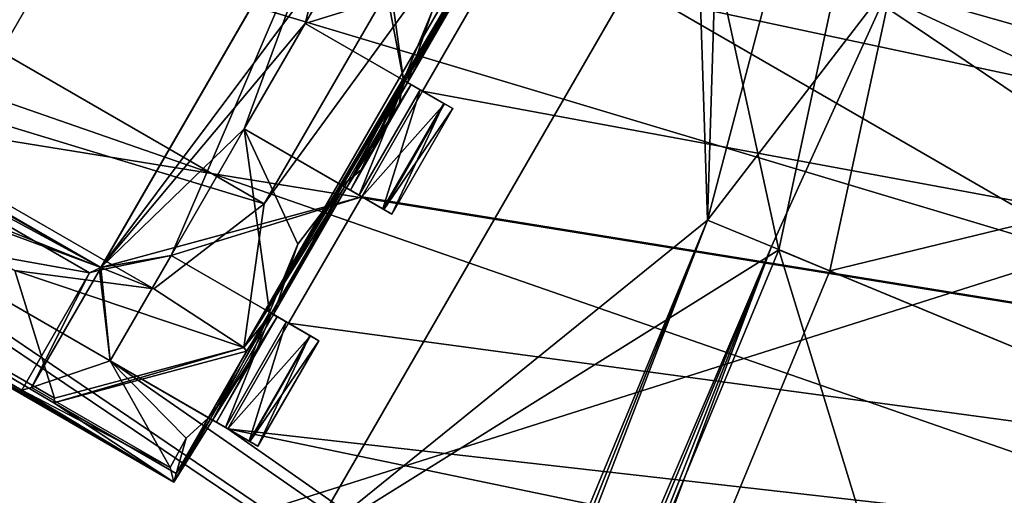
# Model space of a CAD drawing. Header units: millimetres. Extents: x -78 to 78, y -78 to 78.
# Tile 8 of 256: x -33.16 to -29.12, y -59.39 to -57.44. Entities that reach past the tile are written whole.
import ezdxf

# ---------------------------------------------------------------- set-up
doc = ezdxf.new("R2010")
doc.units = ezdxf.units.MM
doc.header["$LTSCALE"] = 41.718519
for name, color, linetype in [('10', 7, 'CONTINUOUS'), ('1152', 7, 'CONTINUOUS'), ('1421', 7, 'CONTINUOUS'), ('1448', 7, 'CONTINUOUS'), ('1467', 7, 'CONTINUOUS'), ('1479', 7, 'CONTINUOUS'), ('1503', 7, 'CONTINUOUS'), ('1517', 7, 'CONTINUOUS'), ('1533', 7, 'CONTINUOUS'), ('1538', 7, 'CONTINUOUS'), ('1558', 7, 'CONTINUOUS'), ('1645', 7, 'CONTINUOUS'), ('1689', 7, 'CONTINUOUS'), ('1745', 7, 'CONTINUOUS'), ('1769', 7, 'CONTINUOUS'), ('2704', 7, 'CONTINUOUS'), ('2713', 7, 'CONTINUOUS'), ('2720', 7, 'CONTINUOUS'), ('2748', 7, 'CONTINUOUS'), ('3274', 7, 'CONTINUOUS'), ('3301', 7, 'CONTINUOUS'), ('3324', 7, 'CONTINUOUS'), ('3351', 7, 'CONTINUOUS'), ('3352', 7, 'CONTINUOUS'), ('3356', 7, 'CONTINUOUS'), ('3357', 7, 'CONTINUOUS'), ('3377', 7, 'CONTINUOUS'), ('3380', 7, 'CONTINUOUS'), ('3381', 7, 'CONTINUOUS'), ('3396', 7, 'CONTINUOUS'), ('3399', 7, 'CONTINUOUS'), ('3425', 7, 'CONTINUOUS'), ('3426', 7, 'CONTINUOUS'), ('3430', 7, 'CONTINUOUS'), ('3451', 7, 'CONTINUOUS'), ('3455', 7, 'CONTINUOUS'), ('3456', 7, 'CONTINUOUS'), ('3460', 7, 'CONTINUOUS'), ('3478', 7, 'CONTINUOUS'), ('3479', 7, 'CONTINUOUS'), ('3482', 7, 'CONTINUOUS'), ('3485', 7, 'CONTINUOUS'), ('3486', 7, 'CONTINUOUS'), ('3489', 7, 'CONTINUOUS'), ('3507', 7, 'CONTINUOUS'), ('3509', 7, 'CONTINUOUS'), ('3512', 7, 'CONTINUOUS'), ('3513', 7, 'CONTINUOUS'), ('3536', 7, 'CONTINUOUS'), ('3537', 7, 'CONTINUOUS'), ('3538', 7, 'CONTINUOUS'), ('3559', 7, 'CONTINUOUS'), ('3582', 7, 'CONTINUOUS'), ('3583', 7, 'CONTINUOUS'), ('6', 7, 'CONTINUOUS')]:
    doc.layers.add(name, color=color, linetype=linetype)

msp = doc.modelspace()

# ---------------------------------------------------------------- linework, layer by layer
at = {"layer": '10', "linetype": 'CONTINUOUS'}
for points in [[(-26.0369, -60.2711, -2), (-45.6578, -61.0684, -2), (-47.73, -52.73, -2), (-26.0369, -60.2711, -2)], [(-24.5881, -57.0541, -2), (-18.054, -59.0518, -2), (-47.73, -52.73, -2), (-24.5881, -57.0541, -2)], [(-18.054, -59.0518, -2), (-25.319, -59.4449, -2), (-47.73, -52.73, -2), (-18.054, -59.0518, -2)], [(-25.319, -59.4449, -2), (-26.0369, -60.2711, -2), (-47.73, -52.73, -2), (-25.319, -59.4449, -2)]]:
    msp.add_3dface(points, dxfattribs=at)
at = {"layer": '1152', "color": 7, "linetype": 'CONTINUOUS'}
for points in [[(-22.316, -68.6929, 17.2), (-42.4509, -58.4347, 17.2), (-22.4946, -68.451, 22.2), (-22.316, -68.6929, 17.2)], [(-22.4946, -68.451, 22.2), (-42.4509, -58.4347, 17.2), (-25.0424, -67.5335, 22.9248), (-22.4946, -68.451, 22.2)], [(-25.0424, -67.5335, 22.9248), (-42.4509, -58.4347, 17.2), (-27.5539, -66.5209, 23.6504), (-25.0424, -67.5335, 22.9248)], [(-27.5539, -66.5209, 23.6504), (-42.4509, -58.4347, 17.2), (-30.0458, -65.4611, 22.9248), (-27.5539, -66.5209, 23.6504)], [(-30.0458, -65.4611, 22.9248), (-42.4509, -58.4347, 17.2), (-32.4961, -64.3082, 22.2), (-30.0458, -65.4611, 22.9248)], [(-32.4961, -64.3082, 22.2), (-42.4509, -58.4347, 17.2), (-36.0262, -62.3992, 22.2), (-32.4961, -64.3082, 22.2)]]:
    msp.add_3dface(points, dxfattribs=at)
at = {"layer": '1421', "color": 7, "linetype": 'CONTINUOUS'}
for points in [[(-24.266, -56.0856, 23.7), (-24.3536, -58.7949, 23.7), (-29.7997, -57.2533, 22.2), (-24.266, -56.0856, 23.7)], [(-29.7997, -57.2533, 22.2), (-25.041, -60.4544, 23.6504), (-30.0418, -58.383, 22.2), (-29.7997, -57.2533, 22.2)], [(-24.3536, -58.7949, 23.7), (-24.6969, -59.6235, 23.6629), (-29.7997, -57.2533, 22.2), (-24.3536, -58.7949, 23.7)], [(-24.6969, -59.6235, 23.6629), (-25.041, -60.4544, 23.6504), (-29.7997, -57.2533, 22.2), (-24.6969, -59.6235, 23.6629)]]:
    msp.add_3dface(points, dxfattribs=at)
at = {"layer": '1448', "color": 7, "linetype": 'CONTINUOUS'}
for points in [[(-29.8322, -58.4698, 23.3613), (-25.4525, -57.4048, 26.0387), (-29.573, -57.2699, 23.3613), (-29.8322, -58.4698, 23.3613)], [(-29.8322, -58.4698, 23.3613), (-26.0233, -60.0475, 26.0387), (-25.4525, -57.4048, 26.0387), (-29.8322, -58.4698, 23.3613)]]:
    msp.add_3dface(points, dxfattribs=at)
at = {"layer": '1467', "color": 7, "linetype": 'CONTINUOUS'}
msp.add_3dface([(-29.8322, -58.4698, 23.3613), (-32.8399, -65.7312, 23.3613), (-26.0233, -60.0475, 26.0387), (-29.8322, -58.4698, 23.3613)], dxfattribs=at)
at = {"layer": '1479', "color": 7, "linetype": 'CONTINUOUS'}
for points in [[(-27.5539, -66.5209, 23.6504), (-32.4961, -64.3082, 22.2), (-30.0418, -58.383, 22.2), (-27.5539, -66.5209, 23.6504)], [(-25.041, -60.4544, 23.6504), (-27.5539, -66.5209, 23.6504), (-30.0418, -58.383, 22.2), (-25.041, -60.4544, 23.6504)]]:
    msp.add_3dface(points, dxfattribs=at)
at = {"layer": '1503', "color": 7, "linetype": 'CONTINUOUS'}
for points in [[(-30.3813, -56.822, 22.2), (-30.0418, -58.383, 22.2), (-31.9813, -59.5933, 22.2), (-30.3813, -56.822, 22.2)], [(-29.7997, -57.2533, 22.2), (-30.0418, -58.383, 22.2), (-30.3813, -56.822, 22.2), (-29.7997, -57.2533, 22.2)], [(-32.4961, -64.3082, 22.2), (-39.4445, -60.2966, 22.2), (-35.6686, -57.8727, 22.2), (-32.4961, -64.3082, 22.2)], [(-35.4356, -58.1763, 22.2), (-32.4961, -64.3082, 22.2), (-35.6686, -57.8727, 22.2), (-35.4356, -58.1763, 22.2)], [(-32.6644, -59.7763, 22.2), (-32.4961, -64.3082, 22.2), (-35.4356, -58.1763, 22.2), (-32.6644, -59.7763, 22.2)], [(-30.0418, -58.383, 22.2), (-32.4961, -64.3082, 22.2), (-31.9813, -59.5933, 22.2), (-30.0418, -58.383, 22.2)]]:
    msp.add_3dface(points, dxfattribs=at)
at = {"layer": '1517', "color": 7, "linetype": 'CONTINUOUS'}
for points in [[(-30.2727, -56.2206, 23.2), (-30.3354, -58.2614, 23.2), (-29.7531, -56.0555, 23.3613), (-30.2727, -56.2206, 23.2)], [(-29.7531, -56.0555, 23.3613), (-30.3354, -58.2614, 23.2), (-29.573, -57.2699, 23.3613), (-29.7531, -56.0555, 23.3613)], [(-30.3354, -58.2614, 23.2), (-30.073, -58.3701, 23.2412), (-29.573, -57.2699, 23.3613), (-30.3354, -58.2614, 23.2)], [(-30.073, -58.3701, 23.2412), (-29.8322, -58.4698, 23.3613), (-29.573, -57.2699, 23.3613), (-30.073, -58.3701, 23.2412)]]:
    msp.add_3dface(points, dxfattribs=at)
at = {"layer": '1533', "color": 7, "linetype": 'CONTINUOUS'}
msp.add_3dface([(-22.316, -68.6929, 17.2), (-39.2277, -63.9232, 17.2), (-42.4509, -58.4347, 17.2), (-22.316, -68.6929, 17.2)], dxfattribs=at)
at = {"layer": '1538', "color": 7, "linetype": 'CONTINUOUS'}
for points in [[(-33.3158, -65.4568, 23.2), (-33.2326, -65.5071, 23.2046), (-30.3354, -58.2614, 23.2), (-33.3158, -65.4568, 23.2)], [(-33.2326, -65.5071, 23.2046), (-33.1499, -65.5561, 23.2185), (-30.3354, -58.2614, 23.2), (-33.2326, -65.5071, 23.2046)], [(-30.3354, -58.2614, 23.2), (-33.1499, -65.5561, 23.2185), (-30.073, -58.3701, 23.2412), (-30.3354, -58.2614, 23.2)], [(-33.1499, -65.5561, 23.2185), (-33.0686, -65.6034, 23.2413), (-30.073, -58.3701, 23.2412), (-33.1499, -65.5561, 23.2185)], [(-33.0686, -65.6034, 23.2413), (-32.9507, -65.6703, 23.292), (-30.073, -58.3701, 23.2412), (-33.0686, -65.6034, 23.2413)], [(-32.9507, -65.6703, 23.292), (-32.8399, -65.7312, 23.3613), (-30.073, -58.3701, 23.2412), (-32.9507, -65.6703, 23.292)], [(-32.8399, -65.7312, 23.3613), (-29.8322, -58.4698, 23.3613), (-30.073, -58.3701, 23.2412), (-32.8399, -65.7312, 23.3613)]]:
    msp.add_3dface(points, dxfattribs=at)
at = {"layer": '1558', "color": 7, "linetype": 'CONTINUOUS'}
for points in [[(-30.2727, -56.2206, 23.2), (-30.3813, -56.822, 23.2), (-30.3354, -58.2614, 23.2), (-30.2727, -56.2206, 23.2)], [(-30.3813, -56.822, 23.2), (-31.9813, -59.5933, 23.2), (-30.3354, -58.2614, 23.2), (-30.3813, -56.822, 23.2)], [(-40.0294, -61.5807, 23.2), (-32.6644, -59.7763, 23.2), (-35.4356, -58.1763, 23.2), (-40.0294, -61.5807, 23.2)], [(-31.9813, -59.5933, 23.2), (-33.3158, -65.4568, 23.2), (-30.3354, -58.2614, 23.2), (-31.9813, -59.5933, 23.2)]]:
    msp.add_3dface(points, dxfattribs=at)
at = {"layer": '1645', "color": 7, "linetype": 'CONTINUOUS'}
for points in [[(-32.6644, -59.7763, 22.2), (-35.4356, -58.1763, 22.2), (-32.6644, -59.7763, 23.2), (-32.6644, -59.7763, 22.2)], [(-32.6644, -59.7763, 23.2), (-35.4356, -58.1763, 22.2), (-35.4356, -58.1763, 23.2), (-32.6644, -59.7763, 23.2)]]:
    msp.add_3dface(points, dxfattribs=at)
at = {"layer": '1689', "color": 7, "linetype": 'CONTINUOUS'}
for points in [[(-30.3813, -56.822, 22.2), (-31.9813, -59.5933, 22.2), (-30.3813, -56.822, 23.2), (-30.3813, -56.822, 22.2)], [(-30.3813, -56.822, 23.2), (-31.9813, -59.5933, 22.2), (-31.9813, -59.5933, 23.2), (-30.3813, -56.822, 23.2)]]:
    msp.add_3dface(points, dxfattribs=at)
at = {"layer": '1745', "linetype": 'CONTINUOUS'}
for points in [[(-42.8123, -38.7906, 28.7), (-38.1672, -66.1075, 28.7), (-28.8862, -50.0323, 28.7), (-42.8123, -38.7906, 28.7)], [(-38.1672, -66.1075, 28.7), (-15.8595, -74.6681, 28.7), (-28.8862, -50.0323, 28.7), (-38.1672, -66.1075, 28.7)]]:
    msp.add_3dface(points, dxfattribs=at)
at = {"layer": '1769', "linetype": 'CONTINUOUS'}
for points in [[(-25.5201, -60.256, 26.2), (-39.4232, -52.229, 26.2), (-37.2762, -50.2838, 26.2), (-25.5201, -60.256, 26.2)], [(-25.5201, -60.256, 26.2), (-37.2762, -50.2838, 26.2), (-24.9089, -57.424, 26.2), (-25.5201, -60.256, 26.2)], [(-28.5654, -67.6081, 26.2), (-44.2676, -58.5425, 26.2), (-39.4232, -52.229, 26.2), (-28.5654, -67.6081, 26.2)], [(-25.5201, -60.256, 26.2), (-28.5654, -67.6081, 26.2), (-39.4232, -52.229, 26.2), (-25.5201, -60.256, 26.2)], [(-44.2676, -58.5425, 26.2), (-28.5654, -67.6081, 26.2), (-37.3081, -64.6196, 26.2), (-44.2676, -58.5425, 26.2)]]:
    msp.add_3dface(points, dxfattribs=at)
at = {"layer": '2704', "linetype": 'CONTINUOUS'}
for points in [[(-31.2278, -54.139, 21.67), (-30.9552, -56.7796, 21.67), (-10.8403, -61.5525, 21.67), (-31.2278, -54.139, 21.67)], [(-41.1446, -56.6314, 21.67), (-21.6495, -66.5677, 21.67), (-35.0451, -57.536, 21.67), (-41.1446, -56.6314, 21.67)], [(-31.7885, -56.6591, 21.67), (-32.8262, -58.4565, 21.67), (-31.6875, -56.9342, 21.67), (-31.7885, -56.6591, 21.67)], [(-30.9552, -56.7796, 21.67), (-31.2052, -57.2126, 21.67), (-10.8403, -61.5525, 21.67), (-30.9552, -56.7796, 21.67)], [(-31.6875, -56.9342, 21.67), (-32.8262, -58.4565, 21.67), (-31.9875, -57.4538, 21.67), (-31.6875, -56.9342, 21.67)], [(-31.2052, -57.2126, 21.67), (-31.6875, -56.9342, 21.67), (-31.9875, -57.4538, 21.67), (-31.2052, -57.2126, 21.67)], [(-31.5052, -57.7322, 21.67), (-31.2052, -57.2126, 21.67), (-31.9875, -57.4538, 21.67), (-31.5052, -57.7322, 21.67)], [(-31.2052, -57.2126, 21.67), (-31.5052, -57.7322, 21.67), (-10.8403, -61.5525, 21.67), (-31.2052, -57.2126, 21.67)], [(-31.9875, -57.4538, 21.67), (-32.8262, -58.4565, 21.67), (-32.2375, -57.8868, 21.67), (-31.9875, -57.4538, 21.67)], [(-35.0451, -57.536, 21.67), (-21.6495, -66.5677, 21.67), (-34.5629, -57.8144, 21.67), (-35.0451, -57.536, 21.67)], [(-32.8262, -58.4565, 21.67), (-34.2119, -57.6565, 21.67), (-34.5629, -57.8144, 21.67), (-32.8262, -58.4565, 21.67)], [(-31.7552, -58.1652, 21.67), (-10.8403, -61.5525, 21.67), (-31.5052, -57.7322, 21.67), (-31.7552, -58.1652, 21.67)], [(-21.6495, -66.5677, 21.67), (-32.7875, -58.8394, 21.67), (-34.5629, -57.8144, 21.67), (-21.6495, -66.5677, 21.67)], [(-32.7875, -58.8394, 21.67), (-32.8262, -58.4565, 21.67), (-34.5629, -57.8144, 21.67), (-32.7875, -58.8394, 21.67)], [(-32.2375, -57.8868, 21.67), (-32.8262, -58.4565, 21.67), (-31.7552, -58.1652, 21.67), (-32.2375, -57.8868, 21.67)], [(-32.8262, -58.4565, 21.67), (-32.5375, -58.4064, 21.67), (-31.7552, -58.1652, 21.67), (-32.8262, -58.4565, 21.67)], [(-32.5375, -58.4064, 21.67), (-32.0552, -58.6849, 21.67), (-31.7552, -58.1652, 21.67), (-32.5375, -58.4064, 21.67)], [(-32.0552, -58.6849, 21.67), (-10.8403, -61.5525, 21.67), (-31.7552, -58.1652, 21.67), (-32.0552, -58.6849, 21.67)], [(-32.8262, -58.4565, 21.67), (-32.7875, -58.8394, 21.67), (-32.5375, -58.4064, 21.67), (-32.8262, -58.4565, 21.67)], [(-32.3052, -59.1179, 21.67), (-10.8403, -61.5525, 21.67), (-32.0552, -58.6849, 21.67), (-32.3052, -59.1179, 21.67)], [(-32.7875, -58.8394, 21.67), (-21.6495, -66.5677, 21.67), (-32.3052, -59.1179, 21.67), (-32.7875, -58.8394, 21.67)], [(-32.3052, -59.1179, 21.67), (-21.6495, -66.5677, 21.67), (-18.2608, -62.0378, 21.67), (-32.3052, -59.1179, 21.67)], [(-32.3052, -59.1179, 21.67), (-18.2608, -62.0378, 21.67), (-10.8403, -61.5525, 21.67), (-32.3052, -59.1179, 21.67)]]:
    msp.add_3dface(points, dxfattribs=at)
at = {"layer": '2713', "linetype": 'CONTINUOUS'}
for points in [[(-21.6495, -66.5677, 21.67), (-41.1446, -56.6314, 21.67), (-41.1111, -56.6558, 20.074), (-21.6495, -66.5677, 21.67)], [(-21.6345, -66.5726, 20.074), (-21.6495, -66.5677, 21.67), (-41.1111, -56.6558, 20.074), (-21.6345, -66.5726, 20.074)]]:
    msp.add_3dface(points, dxfattribs=at)
at = {"layer": '2720', "linetype": 'CONTINUOUS'}
for points in [[(-10.8683, -61.5475, 20.074), (-41.1111, -56.6558, 20.074), (-31.2619, -54.1194, 20.074), (-10.8683, -61.5475, 20.074)], [(-21.6345, -66.5726, 20.074), (-41.1111, -56.6558, 20.074), (-10.8683, -61.5475, 20.074), (-21.6345, -66.5726, 20.074)]]:
    msp.add_3dface(points, dxfattribs=at)
at = {"layer": '2748', "linetype": 'CONTINUOUS'}
for points in [[(-31.2278, -54.139, 21.67), (-10.8683, -61.5475, 20.074), (-31.2619, -54.1194, 20.074), (-31.2278, -54.139, 21.67)], [(-31.2278, -54.139, 21.67), (-10.8403, -61.5525, 21.67), (-10.8683, -61.5475, 20.074), (-31.2278, -54.139, 21.67)]]:
    msp.add_3dface(points, dxfattribs=at)
at = {"layer": '3274', "linetype": 'CONTINUOUS'}
for points in [[(-31.7885, -56.6591, 21.67), (-31.7824, -56.6485, 21.845), (-32.8324, -58.4671, 21.845), (-31.7885, -56.6591, 21.67)], [(-32.8262, -58.4565, 21.67), (-31.7885, -56.6591, 21.67), (-32.8324, -58.4671, 21.845), (-32.8262, -58.4565, 21.67)]]:
    msp.add_3dface(points, dxfattribs=at)
at = {"layer": '3301', "linetype": 'CONTINUOUS'}
for points in [[(-34.2119, -57.6565, 21.67), (-32.8262, -58.4565, 21.67), (-34.218, -57.6671, 21.845), (-34.2119, -57.6565, 21.67)], [(-34.218, -57.6671, 21.845), (-32.8262, -58.4565, 21.67), (-34.2071, -57.7077, 22.27), (-34.218, -57.6671, 21.845)], [(-34.2071, -57.7077, 22.27), (-32.8262, -58.4565, 21.67), (-32.873, -58.478, 22.27), (-34.2071, -57.7077, 22.27)], [(-32.8262, -58.4565, 21.67), (-32.8324, -58.4671, 21.845), (-32.873, -58.478, 22.27), (-32.8262, -58.4565, 21.67)]]:
    msp.add_3dface(points, dxfattribs=at)
at = {"layer": '3324', "linetype": 'CONTINUOUS'}
for points in [[(-32.5375, -58.4064, 21.67), (-32.7875, -58.8394, 21.67), (-32.5375, -58.4064, 21.845), (-32.5375, -58.4064, 21.67)], [(-32.7875, -58.8394, 21.67), (-32.7875, -58.8394, 21.845), (-32.5375, -58.4064, 21.845), (-32.7875, -58.8394, 21.67)]]:
    msp.add_3dface(points, dxfattribs=at)
at = {"layer": '3351', "linetype": 'CONTINUOUS'}
for points in [[(-32.0552, -58.6849, 21.67), (-32.5375, -58.4064, 21.67), (-32.5375, -58.4064, 21.845), (-32.0552, -58.6849, 21.67)], [(-32.0552, -58.6849, 21.67), (-32.5375, -58.4064, 21.845), (-31.9649, -58.737, 21.7623), (-32.0552, -58.6849, 21.67)], [(-32.5375, -58.4064, 21.845), (-32.134, -58.6394, 21.8612), (-31.9649, -58.737, 21.7623), (-32.5375, -58.4064, 21.845)], [(-32.134, -58.6394, 21.8612), (-31.9313, -58.7564, 21.896), (-31.9649, -58.737, 21.7623), (-32.134, -58.6394, 21.8612)], [(-31.9313, -58.7564, 21.896), (-32.134, -58.6394, 21.8612), (-32.1018, -58.6579, 22.1544), (-31.9313, -58.7564, 21.896)], [(-32.1261, -58.6439, 22.6698), (-32.0649, -58.6792, 22.652), (-31.9679, -58.7353, 22.5598), (-32.1261, -58.6439, 22.6698)], [(-32.1261, -58.6439, 22.6698), (-31.9679, -58.7353, 22.5598), (-32.1176, -58.6489, 22.4493), (-32.1261, -58.6439, 22.6698)], [(-31.9679, -58.7353, 22.5598), (-31.9313, -58.7564, 22.421), (-32.1176, -58.6489, 22.4493), (-31.9679, -58.7353, 22.5598)], [(-32.1176, -58.6489, 22.4493), (-31.9313, -58.7564, 22.421), (-32.1018, -58.6579, 22.1544), (-32.1176, -58.6489, 22.4493)], [(-31.9313, -58.7564, 22.421), (-31.9313, -58.7564, 21.896), (-32.1018, -58.6579, 22.1544), (-31.9313, -58.7564, 22.421)]]:
    msp.add_3dface(points, dxfattribs=at)
at = {"layer": '3352', "linetype": 'CONTINUOUS'}
for points in [[(-32.7875, -58.8394, 21.67), (-32.3052, -59.1179, 21.67), (-32.2149, -59.17, 21.7623), (-32.7875, -58.8394, 21.67)], [(-32.7875, -58.8394, 21.845), (-32.7875, -58.8394, 21.67), (-32.2149, -59.17, 21.7623), (-32.7875, -58.8394, 21.845)], [(-32.3842, -59.0723, 21.8612), (-32.7875, -58.8394, 21.845), (-32.2149, -59.17, 21.7623), (-32.3842, -59.0723, 21.8612)], [(-32.3518, -59.091, 22.1557), (-32.3842, -59.0723, 21.8612), (-32.1813, -59.1894, 21.896), (-32.3518, -59.091, 22.1557)], [(-32.1813, -59.1894, 21.896), (-32.3842, -59.0723, 21.8612), (-32.2149, -59.17, 21.7623), (-32.1813, -59.1894, 21.896)], [(-32.3761, -59.0769, 22.6698), (-32.3676, -59.0819, 22.4493), (-32.3149, -59.1123, 22.652), (-32.3761, -59.0769, 22.6698)], [(-32.3676, -59.0819, 22.4493), (-32.3518, -59.091, 22.1557), (-32.1813, -59.1894, 22.421), (-32.3676, -59.0819, 22.4493)], [(-32.3149, -59.1123, 22.652), (-32.3676, -59.0819, 22.4493), (-32.2178, -59.1683, 22.5598), (-32.3149, -59.1123, 22.652)], [(-32.2178, -59.1683, 22.5598), (-32.3676, -59.0819, 22.4493), (-32.1813, -59.1894, 22.421), (-32.2178, -59.1683, 22.5598)], [(-32.1813, -59.1894, 22.421), (-32.3518, -59.091, 22.1557), (-32.1813, -59.1894, 21.896), (-32.1813, -59.1894, 22.421)]]:
    msp.add_3dface(points, dxfattribs=at)
at = {"layer": '3356', "linetype": 'CONTINUOUS'}
for points in [[(-34.2071, -57.7077, 22.27), (-32.873, -58.478, 22.27), (-34.4853, -58.1895, 22.27), (-34.2071, -57.7077, 22.27)], [(-34.4853, -58.1895, 22.27), (-32.873, -58.478, 22.27), (-33.1511, -58.9598, 22.27), (-34.4853, -58.1895, 22.27)]]:
    msp.add_3dface(points, dxfattribs=at)
at = {"layer": '3357', "linetype": 'CONTINUOUS'}
for points in [[(-32.8324, -58.4671, 21.845), (-31.7824, -56.6485, 21.845), (-32.5375, -58.4064, 21.845), (-32.8324, -58.4671, 21.845)], [(-32.5375, -58.4064, 21.845), (-31.7824, -56.6485, 21.845), (-32.2375, -57.8868, 21.845), (-32.5375, -58.4064, 21.845)], [(-32.2375, -57.8868, 21.845), (-31.7824, -56.6485, 21.845), (-31.9875, -57.4538, 21.845), (-32.2375, -57.8868, 21.845)], [(-31.9875, -57.4538, 21.845), (-31.7824, -56.6485, 21.845), (-31.584, -57.6868, 21.845), (-31.9875, -57.4538, 21.845)], [(-31.7824, -56.6485, 21.845), (-31.6875, -56.9342, 21.845), (-31.584, -57.6868, 21.845), (-31.7824, -56.6485, 21.845)], [(-31.584, -57.6868, 21.845), (-31.6875, -56.9342, 21.845), (-31.4677, -57.4075, 21.845), (-31.584, -57.6868, 21.845)], [(-32.134, -58.6394, 21.8612), (-32.5375, -58.4064, 21.845), (-32.2375, -57.8868, 21.845), (-32.134, -58.6394, 21.8612)], [(-32.0177, -58.3601, 21.845), (-32.134, -58.6394, 21.8612), (-32.2375, -57.8868, 21.845), (-32.0177, -58.3601, 21.845)], [(-31.8342, -58.1197, 21.845), (-32.0177, -58.3601, 21.845), (-32.2375, -57.8868, 21.845), (-31.8342, -58.1197, 21.845)], [(-32.7875, -58.8394, 21.845), (-32.8324, -58.4671, 21.845), (-32.5375, -58.4064, 21.845), (-32.7875, -58.8394, 21.845)], [(-33.1105, -58.9489, 21.845), (-32.8324, -58.4671, 21.845), (-32.7875, -58.8394, 21.845), (-33.1105, -58.9489, 21.845)], [(-32.5421, -59.277, 21.845), (-33.1105, -58.9489, 21.845), (-32.7875, -58.8394, 21.845), (-32.5421, -59.277, 21.845)], [(-32.4753, -59.157, 21.845), (-32.5421, -59.277, 21.845), (-32.7875, -58.8394, 21.845), (-32.4753, -59.157, 21.845)], [(-32.3842, -59.0723, 21.8612), (-32.4753, -59.157, 21.845), (-32.7875, -58.8394, 21.845), (-32.3842, -59.0723, 21.8612)]]:
    msp.add_3dface(points, dxfattribs=at)
at = {"layer": '3377', "linetype": 'CONTINUOUS'}
for points in [[(-32.3052, -59.1179, 21.67), (-32.0552, -58.6849, 21.67), (-31.9649, -58.737, 21.7623), (-32.3052, -59.1179, 21.67)], [(-32.2149, -59.17, 21.7623), (-32.3052, -59.1179, 21.67), (-31.9649, -58.737, 21.7623), (-32.2149, -59.17, 21.7623)], [(-31.9313, -58.7564, 21.896), (-32.2149, -59.17, 21.7623), (-31.9649, -58.737, 21.7623), (-31.9313, -58.7564, 21.896)], [(-32.1813, -59.1894, 21.896), (-32.2149, -59.17, 21.7623), (-31.9313, -58.7564, 21.896), (-32.1813, -59.1894, 21.896)]]:
    msp.add_3dface(points, dxfattribs=at)
at = {"layer": '3380', "linetype": 'CONTINUOUS'}
for points in [[(-32.873, -58.478, 22.27), (-33.1105, -58.9489, 21.845), (-33.1511, -58.9598, 22.27), (-32.873, -58.478, 22.27)], [(-32.873, -58.478, 22.27), (-32.8324, -58.4671, 21.845), (-33.1105, -58.9489, 21.845), (-32.873, -58.478, 22.27)]]:
    msp.add_3dface(points, dxfattribs=at)
at = {"layer": '3381', "linetype": 'CONTINUOUS'}
for points in [[(-32.5261, -59.3367, 22.47), (-35.1242, -57.8367, 22.47), (-33.1511, -58.9598, 22.27), (-32.5261, -59.3367, 22.47)], [(-35.1242, -57.8367, 22.47), (-34.4853, -58.1895, 22.27), (-33.1511, -58.9598, 22.27), (-35.1242, -57.8367, 22.47)], [(-33.1105, -58.9489, 21.845), (-32.5421, -59.277, 21.845), (-33.1511, -58.9598, 22.27), (-33.1105, -58.9489, 21.845)], [(-32.5421, -59.277, 21.845), (-32.5261, -59.3367, 22.47), (-33.1511, -58.9598, 22.27), (-32.5421, -59.277, 21.845)]]:
    msp.add_3dface(points, dxfattribs=at)
at = {"layer": '3396', "linetype": 'CONTINUOUS'}
for points in [[(-31.7552, -58.1652, 21.67), (-31.5052, -57.7322, 21.67), (-31.4149, -57.7844, 21.7623), (-31.7552, -58.1652, 21.67)], [(-31.6649, -58.2174, 21.7623), (-31.7552, -58.1652, 21.67), (-31.4149, -57.7844, 21.7623), (-31.6649, -58.2174, 21.7623)], [(-31.3813, -57.8038, 21.896), (-31.6649, -58.2174, 21.7623), (-31.4149, -57.7844, 21.7623), (-31.3813, -57.8038, 21.896)], [(-31.6313, -58.2368, 21.896), (-31.6649, -58.2174, 21.7623), (-31.3813, -57.8038, 21.896), (-31.6313, -58.2368, 21.896)]]:
    msp.add_3dface(points, dxfattribs=at)
at = {"layer": '3399', "linetype": 'CONTINUOUS'}
for points in [[(-32.1813, -59.1894, 22.421), (-32.1813, -59.1894, 21.896), (-31.9313, -58.7564, 22.421), (-32.1813, -59.1894, 22.421)], [(-32.1813, -59.1894, 21.896), (-31.9313, -58.7564, 21.896), (-31.9313, -58.7564, 22.421), (-32.1813, -59.1894, 21.896)]]:
    msp.add_3dface(points, dxfattribs=at)
at = {"layer": '3425', "linetype": 'CONTINUOUS'}
for points in [[(-32.2375, -57.8868, 21.67), (-31.7552, -58.1652, 21.67), (-31.6649, -58.2174, 21.7623), (-32.2375, -57.8868, 21.67)], [(-32.2375, -57.8868, 21.845), (-32.2375, -57.8868, 21.67), (-31.6649, -58.2174, 21.7623), (-32.2375, -57.8868, 21.845)], [(-31.8342, -58.1197, 21.845), (-32.2375, -57.8868, 21.845), (-31.6649, -58.2174, 21.7623), (-31.8342, -58.1197, 21.845)], [(-31.8018, -58.1383, 22.1568), (-31.8342, -58.1197, 21.845), (-31.6313, -58.2368, 21.896), (-31.8018, -58.1383, 22.1568)], [(-31.6313, -58.2368, 21.896), (-31.8342, -58.1197, 21.845), (-31.6649, -58.2174, 21.7623), (-31.6313, -58.2368, 21.896)], [(-31.8261, -58.1243, 22.6698), (-31.8175, -58.1293, 22.4513), (-31.7649, -58.1596, 22.652), (-31.8261, -58.1243, 22.6698)], [(-31.8175, -58.1293, 22.4513), (-31.8018, -58.1383, 22.1568), (-31.6313, -58.2368, 22.421), (-31.8175, -58.1293, 22.4513)], [(-31.7649, -58.1596, 22.652), (-31.8175, -58.1293, 22.4513), (-31.6678, -58.2157, 22.5598), (-31.7649, -58.1596, 22.652)], [(-31.6678, -58.2157, 22.5598), (-31.8175, -58.1293, 22.4513), (-31.6313, -58.2368, 22.421), (-31.6678, -58.2157, 22.5598)], [(-31.6313, -58.2368, 22.421), (-31.8018, -58.1383, 22.1568), (-31.6313, -58.2368, 21.896), (-31.6313, -58.2368, 22.421)]]:
    msp.add_3dface(points, dxfattribs=at)
at = {"layer": '3426', "linetype": 'CONTINUOUS'}
for points in [[(-31.5052, -57.7322, 21.67), (-31.9875, -57.4538, 21.67), (-31.9875, -57.4538, 21.845), (-31.5052, -57.7322, 21.67)], [(-31.5052, -57.7322, 21.67), (-31.9875, -57.4538, 21.845), (-31.4149, -57.7844, 21.7623), (-31.5052, -57.7322, 21.67)], [(-31.9875, -57.4538, 21.845), (-31.584, -57.6868, 21.845), (-31.4149, -57.7844, 21.7623), (-31.9875, -57.4538, 21.845)], [(-31.584, -57.6868, 21.845), (-31.3813, -57.8038, 21.896), (-31.4149, -57.7844, 21.7623), (-31.584, -57.6868, 21.845)], [(-31.3813, -57.8038, 21.896), (-31.584, -57.6868, 21.845), (-31.5518, -57.7053, 22.1552), (-31.3813, -57.8038, 21.896)], [(-31.5761, -57.6913, 22.6698), (-31.5149, -57.7266, 22.652), (-31.4179, -57.7827, 22.5598), (-31.5761, -57.6913, 22.6698)], [(-31.5761, -57.6913, 22.6698), (-31.4179, -57.7827, 22.5598), (-31.5675, -57.6963, 22.4513), (-31.5761, -57.6913, 22.6698)], [(-31.4179, -57.7827, 22.5598), (-31.3813, -57.8038, 22.421), (-31.5675, -57.6963, 22.4513), (-31.4179, -57.7827, 22.5598)], [(-31.5675, -57.6963, 22.4513), (-31.3813, -57.8038, 22.421), (-31.5518, -57.7053, 22.1552), (-31.5675, -57.6963, 22.4513)], [(-31.3813, -57.8038, 22.421), (-31.3813, -57.8038, 21.896), (-31.5518, -57.7053, 22.1552), (-31.3813, -57.8038, 22.421)]]:
    msp.add_3dface(points, dxfattribs=at)
at = {"layer": '3430', "linetype": 'CONTINUOUS'}
for points in [[(-32.3149, -59.1123, 22.652), (-32.2178, -59.1683, 22.5598), (-32.0649, -58.6792, 22.652), (-32.3149, -59.1123, 22.652)], [(-32.0649, -58.6792, 22.652), (-32.2178, -59.1683, 22.5598), (-31.9679, -58.7353, 22.5598), (-32.0649, -58.6792, 22.652)], [(-32.2178, -59.1683, 22.5598), (-32.1813, -59.1894, 22.421), (-31.9679, -58.7353, 22.5598), (-32.2178, -59.1683, 22.5598)], [(-32.1813, -59.1894, 22.421), (-31.9313, -58.7564, 22.421), (-31.9679, -58.7353, 22.5598), (-32.1813, -59.1894, 22.421)]]:
    msp.add_3dface(points, dxfattribs=at)
at = {"layer": '3451', "linetype": 'CONTINUOUS'}
for points in [[(-31.9875, -57.4538, 21.67), (-32.2375, -57.8868, 21.67), (-31.9875, -57.4538, 21.845), (-31.9875, -57.4538, 21.67)], [(-32.2375, -57.8868, 21.67), (-32.2375, -57.8868, 21.845), (-31.9875, -57.4538, 21.845), (-32.2375, -57.8868, 21.67)]]:
    msp.add_3dface(points, dxfattribs=at)
at = {"layer": '3455', "linetype": 'CONTINUOUS'}
for points in [[(-32.3761, -59.0769, 22.6698), (-32.3149, -59.1123, 22.652), (-32.1261, -58.6439, 22.6698), (-32.3761, -59.0769, 22.6698)], [(-32.3149, -59.1123, 22.652), (-32.0649, -58.6792, 22.652), (-32.1261, -58.6439, 22.6698), (-32.3149, -59.1123, 22.652)]]:
    msp.add_3dface(points, dxfattribs=at)
at = {"layer": '3456', "linetype": 'CONTINUOUS'}
for points in [[(-32.3676, -59.0819, 22.4493), (-32.1176, -58.6489, 22.4493), (-32.1018, -58.6579, 22.1544), (-32.3676, -59.0819, 22.4493)], [(-32.3518, -59.091, 22.1557), (-32.3676, -59.0819, 22.4493), (-32.1018, -58.6579, 22.1544), (-32.3518, -59.091, 22.1557)], [(-32.3518, -59.091, 22.1557), (-32.1018, -58.6579, 22.1544), (-32.2295, -58.8729, 21.9003), (-32.3518, -59.091, 22.1557)], [(-32.1018, -58.6579, 22.1544), (-32.134, -58.6394, 21.8612), (-32.2295, -58.8729, 21.9003), (-32.1018, -58.6579, 22.1544)], [(-32.3842, -59.0723, 21.8612), (-32.3518, -59.091, 22.1557), (-32.2295, -58.8729, 21.9003), (-32.3842, -59.0723, 21.8612)]]:
    msp.add_3dface(points, dxfattribs=at)
at = {"layer": '3460', "linetype": 'CONTINUOUS'}
for points in [[(-31.4677, -57.4075, 21.845), (-31.2842, -57.167, 21.845), (-31.5675, -57.6963, 22.4513), (-31.4677, -57.4075, 21.845)], [(-31.2842, -57.167, 21.845), (-31.2676, -57.1766, 22.4493), (-31.5675, -57.6963, 22.4513), (-31.2842, -57.167, 21.845)], [(-31.584, -57.6868, 21.845), (-31.4677, -57.4075, 21.845), (-31.5675, -57.6963, 22.4513), (-31.584, -57.6868, 21.845)], [(-31.8342, -58.1197, 21.845), (-31.584, -57.6868, 21.845), (-31.8175, -58.1293, 22.4513), (-31.8342, -58.1197, 21.845)], [(-31.8175, -58.1293, 22.4513), (-31.584, -57.6868, 21.845), (-31.5675, -57.6963, 22.4513), (-31.8175, -58.1293, 22.4513)], [(-32.0177, -58.3601, 21.845), (-31.8342, -58.1197, 21.845), (-32.1176, -58.6489, 22.4493), (-32.0177, -58.3601, 21.845)], [(-32.1176, -58.6489, 22.4493), (-31.8342, -58.1197, 21.845), (-31.8175, -58.1293, 22.4513), (-32.1176, -58.6489, 22.4493)], [(-32.134, -58.6394, 21.8612), (-32.0177, -58.3601, 21.845), (-32.1176, -58.6489, 22.4493), (-32.134, -58.6394, 21.8612)], [(-32.3842, -59.0723, 21.8612), (-32.134, -58.6394, 21.8612), (-32.3676, -59.0819, 22.4493), (-32.3842, -59.0723, 21.8612)], [(-32.3676, -59.0819, 22.4493), (-32.134, -58.6394, 21.8612), (-32.1176, -58.6489, 22.4493), (-32.3676, -59.0819, 22.4493)], [(-32.4753, -59.157, 21.845), (-32.3842, -59.0723, 21.8612), (-32.5261, -59.3367, 22.47), (-32.4753, -59.157, 21.845)], [(-32.5261, -59.3367, 22.47), (-32.3842, -59.0723, 21.8612), (-32.3676, -59.0819, 22.4493), (-32.5261, -59.3367, 22.47)], [(-32.5421, -59.277, 21.845), (-32.4753, -59.157, 21.845), (-32.5261, -59.3367, 22.47), (-32.5421, -59.277, 21.845)]]:
    msp.add_3dface(points, dxfattribs=at)
at = {"layer": '3478', "linetype": 'CONTINUOUS'}
for points in [[(-31.8261, -58.1243, 22.6698), (-32.1261, -58.6439, 22.6698), (-31.8175, -58.1293, 22.4513), (-31.8261, -58.1243, 22.6698)], [(-32.1261, -58.6439, 22.6698), (-32.1176, -58.6489, 22.4493), (-31.8175, -58.1293, 22.4513), (-32.1261, -58.6439, 22.6698)]]:
    msp.add_3dface(points, dxfattribs=at)
at = {"layer": '3479', "linetype": 'CONTINUOUS'}
for points in [[(-31.6313, -58.2368, 22.421), (-31.6313, -58.2368, 21.896), (-31.3813, -57.8038, 22.421), (-31.6313, -58.2368, 22.421)], [(-31.6313, -58.2368, 21.896), (-31.3813, -57.8038, 21.896), (-31.3813, -57.8038, 22.421), (-31.6313, -58.2368, 21.896)]]:
    msp.add_3dface(points, dxfattribs=at)
at = {"layer": '3482', "linetype": 'CONTINUOUS'}
for points in [[(-31.2676, -57.1766, 22.4493), (-31.2761, -57.1717, 22.6698), (-31.5761, -57.6913, 22.6698), (-31.2676, -57.1766, 22.4493)], [(-31.2676, -57.1766, 22.4493), (-31.5761, -57.6913, 22.6698), (-31.5675, -57.6963, 22.4513), (-31.2676, -57.1766, 22.4493)]]:
    msp.add_3dface(points, dxfattribs=at)
at = {"layer": '3485', "linetype": 'CONTINUOUS'}
msp.add_3dface([(-32.134, -58.6394, 21.8612), (-32.3842, -59.0723, 21.8612), (-32.2295, -58.8729, 21.9003), (-32.134, -58.6394, 21.8612)], dxfattribs=at)
at = {"layer": '3486', "linetype": 'CONTINUOUS'}
for points in [[(-32.3761, -59.0769, 22.6698), (-32.5261, -59.3367, 22.67), (-32.3676, -59.0819, 22.4493), (-32.3761, -59.0769, 22.6698)], [(-32.5261, -59.3367, 22.67), (-32.5261, -59.3367, 22.47), (-32.3676, -59.0819, 22.4493), (-32.5261, -59.3367, 22.67)]]:
    msp.add_3dface(points, dxfattribs=at)
at = {"layer": '3489', "linetype": 'CONTINUOUS'}
for points in [[(-31.584, -57.6868, 21.845), (-31.8342, -58.1197, 21.845), (-31.7574, -58.0553, 21.8993), (-31.584, -57.6868, 21.845)], [(-31.7047, -57.964, 21.896), (-31.584, -57.6868, 21.845), (-31.7574, -58.0553, 21.8993), (-31.7047, -57.964, 21.896)], [(-31.6545, -57.877, 21.896), (-31.584, -57.6868, 21.845), (-31.7047, -57.964, 21.896), (-31.6545, -57.877, 21.896)], [(-31.6018, -57.7856, 21.8993), (-31.584, -57.6868, 21.845), (-31.6545, -57.877, 21.896), (-31.6018, -57.7856, 21.8993)]]:
    msp.add_3dface(points, dxfattribs=at)
at = {"layer": '3507', "linetype": 'CONTINUOUS'}
for points in [[(-32.2395, -58.7843, 23.47), (-31.0261, -56.7387, 22.6698), (-30.9268, -56.5107, 23.47), (-32.2395, -58.7843, 23.47)], [(-31.2761, -57.1717, 22.6698), (-31.0261, -56.7387, 22.6698), (-32.2395, -58.7843, 23.47), (-31.2761, -57.1717, 22.6698)], [(-31.2761, -57.1717, 22.6698), (-32.2395, -58.7843, 23.47), (-31.5761, -57.6913, 22.6698), (-31.2761, -57.1717, 22.6698)], [(-31.5761, -57.6913, 22.6698), (-32.2395, -58.7843, 23.47), (-31.8261, -58.1243, 22.6698), (-31.5761, -57.6913, 22.6698)], [(-31.8261, -58.1243, 22.6698), (-32.2395, -58.7843, 23.47), (-32.1261, -58.6439, 22.6698), (-31.8261, -58.1243, 22.6698)], [(-32.3761, -59.0769, 22.6698), (-32.1261, -58.6439, 22.6698), (-32.228, -58.7993, 22.97), (-32.3761, -59.0769, 22.6698)], [(-32.1261, -58.6439, 22.6698), (-32.2395, -58.7843, 23.47), (-32.228, -58.7993, 22.97), (-32.1261, -58.6439, 22.6698)], [(-32.5175, -59.3008, 22.97), (-32.3761, -59.0769, 22.6698), (-32.228, -58.7993, 22.97), (-32.5175, -59.3008, 22.97)], [(-32.5261, -59.3367, 22.67), (-32.3761, -59.0769, 22.6698), (-32.5175, -59.3008, 22.97), (-32.5261, -59.3367, 22.67)]]:
    msp.add_3dface(points, dxfattribs=at)
at = {"layer": '3509', "linetype": 'CONTINUOUS'}
for points in [[(-31.8261, -58.1243, 22.6698), (-31.7649, -58.1596, 22.652), (-31.5761, -57.6913, 22.6698), (-31.8261, -58.1243, 22.6698)], [(-31.7649, -58.1596, 22.652), (-31.5149, -57.7266, 22.652), (-31.5761, -57.6913, 22.6698), (-31.7649, -58.1596, 22.652)]]:
    msp.add_3dface(points, dxfattribs=at)
at = {"layer": '3512', "linetype": 'CONTINUOUS'}
for points in [[(-31.8175, -58.1293, 22.4513), (-31.5675, -57.6963, 22.4513), (-31.5518, -57.7053, 22.1552), (-31.8175, -58.1293, 22.4513)], [(-31.5518, -57.7053, 22.1552), (-31.584, -57.6868, 21.845), (-31.6018, -57.7856, 21.8993), (-31.5518, -57.7053, 22.1552)], [(-31.8018, -58.1383, 22.1568), (-31.8175, -58.1293, 22.4513), (-31.5518, -57.7053, 22.1552), (-31.8018, -58.1383, 22.1568)], [(-31.8018, -58.1383, 22.1568), (-31.5518, -57.7053, 22.1552), (-31.7574, -58.0553, 21.8993), (-31.8018, -58.1383, 22.1568)], [(-31.5518, -57.7053, 22.1552), (-31.6018, -57.7856, 21.8993), (-31.7574, -58.0553, 21.8993), (-31.5518, -57.7053, 22.1552)], [(-31.6018, -57.7856, 21.8993), (-31.6545, -57.877, 21.896), (-31.7574, -58.0553, 21.8993), (-31.6018, -57.7856, 21.8993)], [(-31.6545, -57.877, 21.896), (-31.7047, -57.964, 21.896), (-31.7574, -58.0553, 21.8993), (-31.6545, -57.877, 21.896)], [(-31.8342, -58.1197, 21.845), (-31.8018, -58.1383, 22.1568), (-31.7574, -58.0553, 21.8993), (-31.8342, -58.1197, 21.845)]]:
    msp.add_3dface(points, dxfattribs=at)
at = {"layer": '3513', "linetype": 'CONTINUOUS'}
for points in [[(-32.5261, -59.3367, 22.47), (-35.1117, -57.8151, 22.67), (-35.1242, -57.8367, 22.47), (-32.5261, -59.3367, 22.47)], [(-32.5261, -59.3367, 22.67), (-35.1117, -57.8151, 22.67), (-32.5261, -59.3367, 22.47), (-32.5261, -59.3367, 22.67)]]:
    msp.add_3dface(points, dxfattribs=at)
at = {"layer": '3536', "linetype": 'CONTINUOUS'}
for points in [[(-32.2395, -58.7843, 23.47), (-30.9268, -56.5107, 23.47), (-32.1552, -58.1942, 23.47), (-32.2395, -58.7843, 23.47)], [(-32.1552, -58.1942, 23.47), (-30.9268, -56.5107, 23.47), (-31.6552, -57.3281, 23.47), (-32.1552, -58.1942, 23.47)], [(-35.0736, -57.8049, 23.47), (-33.0165, -58.9925, 23.47), (-33.1797, -58.4687, 23.47), (-35.0736, -57.8049, 23.47)], [(-32.2395, -58.7843, 23.47), (-32.1552, -58.1942, 23.47), (-32.6087, -58.5431, 23.47), (-32.2395, -58.7843, 23.47)], [(-33.0165, -58.9925, 23.47), (-32.2395, -58.7843, 23.47), (-33.1797, -58.4687, 23.47), (-33.0165, -58.9925, 23.47)], [(-33.1797, -58.4687, 23.47), (-32.2395, -58.7843, 23.47), (-32.6087, -58.5431, 23.47), (-33.1797, -58.4687, 23.47)]]:
    msp.add_3dface(points, dxfattribs=at)
at = {"layer": '3537', "linetype": 'CONTINUOUS'}
for points in [[(-31.7649, -58.1596, 22.652), (-31.6678, -58.2157, 22.5598), (-31.5149, -57.7266, 22.652), (-31.7649, -58.1596, 22.652)], [(-31.5149, -57.7266, 22.652), (-31.6678, -58.2157, 22.5598), (-31.4179, -57.7827, 22.5598), (-31.5149, -57.7266, 22.652)], [(-31.6678, -58.2157, 22.5598), (-31.6313, -58.2368, 22.421), (-31.4179, -57.7827, 22.5598), (-31.6678, -58.2157, 22.5598)], [(-31.6313, -58.2368, 22.421), (-31.3813, -57.8038, 22.421), (-31.4179, -57.7827, 22.5598), (-31.6313, -58.2368, 22.421)]]:
    msp.add_3dface(points, dxfattribs=at)
at = {"layer": '3538', "linetype": 'CONTINUOUS'}
for points in [[(-32.1552, -58.1942, 23.47), (-34.3202, -56.9442, 23.47), (-34.3946, -57.5151, 23.47), (-32.1552, -58.1942, 23.47)], [(-32.1552, -58.1942, 23.47), (-31.6552, -57.3281, 23.47), (-34.3202, -56.9442, 23.47), (-32.1552, -58.1942, 23.47)], [(-32.1552, -58.1942, 23.47), (-34.3946, -57.5151, 23.47), (-32.6087, -58.5431, 23.47), (-32.1552, -58.1942, 23.47)], [(-34.3946, -57.5151, 23.47), (-34.0457, -57.9687, 23.47), (-32.6087, -58.5431, 23.47), (-34.3946, -57.5151, 23.47)], [(-34.0457, -57.9687, 23.47), (-33.1797, -58.4687, 23.47), (-32.6087, -58.5431, 23.47), (-34.0457, -57.9687, 23.47)]]:
    msp.add_3dface(points, dxfattribs=at)
at = {"layer": '3559', "linetype": 'CONTINUOUS'}
for points in [[(-32.228, -58.7993, 22.97), (-32.2395, -58.7843, 23.47), (-33.0189, -59.0112, 22.97), (-32.228, -58.7993, 22.97)], [(-33.0189, -59.0112, 22.97), (-32.2395, -58.7843, 23.47), (-33.0165, -58.9925, 23.47), (-33.0189, -59.0112, 22.97)]]:
    msp.add_3dface(points, dxfattribs=at)
at = {"layer": '3582', "linetype": 'CONTINUOUS'}
msp.add_3dface([(-32.5175, -59.3008, 22.97), (-32.228, -58.7993, 22.97), (-33.0189, -59.0112, 22.97), (-32.5175, -59.3008, 22.97)], dxfattribs=at)
at = {"layer": '3583', "linetype": 'CONTINUOUS'}
for points in [[(-35.1117, -57.8151, 22.67), (-32.5261, -59.3367, 22.67), (-35.0736, -57.8049, 23.47), (-35.1117, -57.8151, 22.67)], [(-32.5261, -59.3367, 22.67), (-33.0189, -59.0112, 22.97), (-35.0736, -57.8049, 23.47), (-32.5261, -59.3367, 22.67)], [(-33.0189, -59.0112, 22.97), (-33.0165, -58.9925, 23.47), (-35.0736, -57.8049, 23.47), (-33.0189, -59.0112, 22.97)], [(-32.5261, -59.3367, 22.67), (-32.5175, -59.3008, 22.97), (-33.0189, -59.0112, 22.97), (-32.5261, -59.3367, 22.67)]]:
    msp.add_3dface(points, dxfattribs=at)
at = {"layer": '6', "linetype": 'CONTINUOUS'}
for points in [[(-42.2902, -62.6652), (-24.5881, -57.0541), (-51.8914, -54.9785), (-42.2902, -62.6652)], [(-25.319, -59.4449), (-24.5881, -57.0541), (-42.2902, -62.6652), (-25.319, -59.4449)]]:
    msp.add_3dface(points, dxfattribs=at)

doc.saveas('drawing.dxf')
